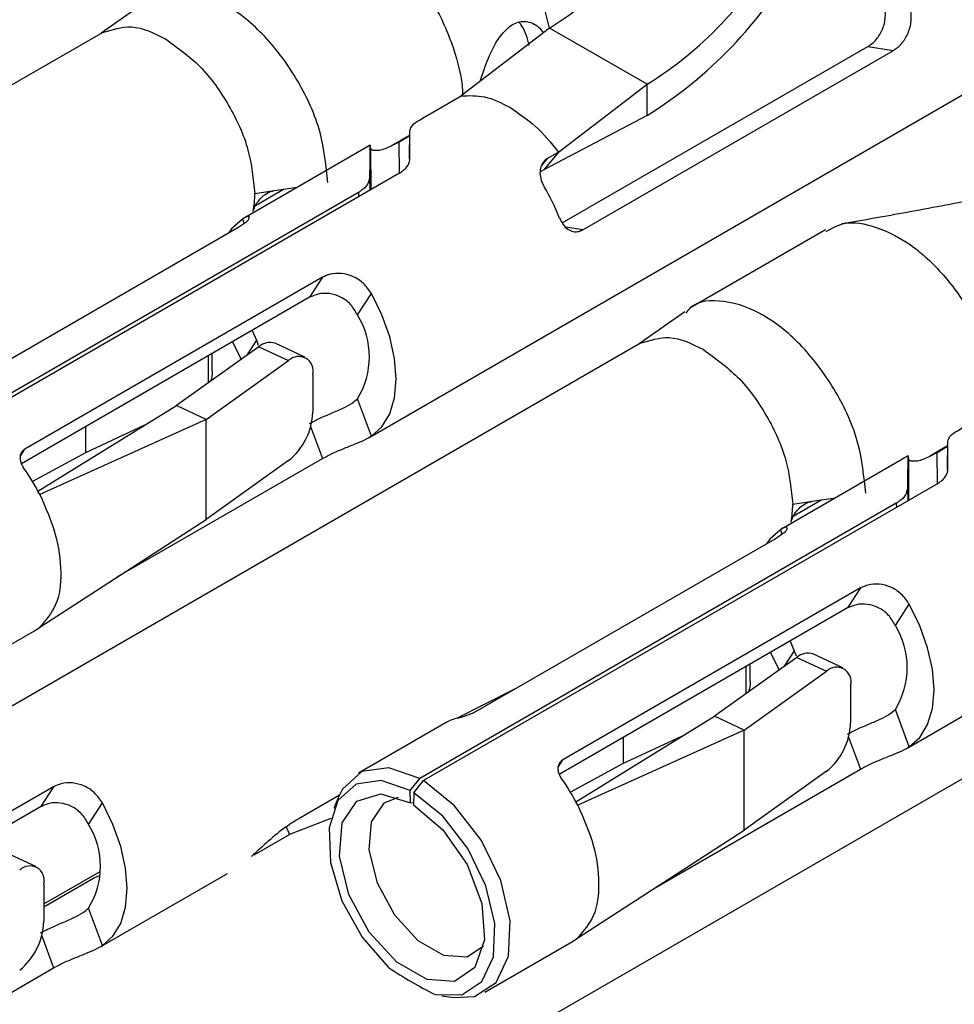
# Model space of a CAD drawing. Extents: x 897.4 to 914.4, y -8.5 to 2.5.
# Tile 12 of 36: x 906.2039 to 906.2644, y -3.2698 to -3.2061. Entities that reach past the tile are written whole.
import ezdxf

# ---------------------------------------------------------------- set-up
doc = ezdxf.new("R2010")
doc.units = 0
doc.header["$LTSCALE"] = 4
doc.header["$MEASUREMENT"] = 0
doc.layers.get('0').update_dxf_attribs({"linetype": 'CONTINUOUS'})

msp = doc.modelspace()

# ---------------------------------------------------------------- linework, layer by layer
at = {"color": 7, "linetype": 'Continuous', "lineweight": 25}
for p, q in [((906.212120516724, -3.204899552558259), (906.209172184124, -3.206984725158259)), ((906.2381642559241, -3.206656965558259), (906.2376100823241, -3.204374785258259)), ((906.238181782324, -3.20664354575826), (906.232454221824, -3.21102945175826)), ((906.244482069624, -3.21028065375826), (906.238181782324, -3.20664354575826)), ((906.209269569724, -3.20692851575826), (906.166183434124, -3.231801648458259)), ((906.239000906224, -3.219249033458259), (906.2587766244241, -3.20783274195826)), ((906.240329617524, -3.21968726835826), (906.260420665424, -3.20808896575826)), ((906.2587766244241, -3.20783274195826), (906.260420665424, -3.20808896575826)), ((906.2265480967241, -3.23309648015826), (906.269634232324, -3.208223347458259)), ((906.233692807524, -3.210080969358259), (906.234004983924, -3.20914121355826)), ((906.238754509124, -3.21466652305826), (906.244482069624, -3.21028065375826)), ((906.244482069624, -3.212301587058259), (906.244482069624, -3.21028065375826)), ((906.230157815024, -3.212355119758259), (906.232454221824, -3.21102945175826)), ((906.244482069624, -3.212301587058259), (906.237799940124, -3.21580929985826)), ((906.229132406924, -3.213623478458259), (906.228456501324, -3.21401368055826)), ((906.229115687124, -3.21510860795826), (906.229136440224, -3.21326418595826)), ((906.226571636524, -3.214221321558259), (906.218381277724, -3.21894958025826)), ((906.226591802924, -3.21441374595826), (906.226605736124, -3.217096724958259)), ((906.238754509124, -3.21466652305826), (906.237799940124, -3.21580929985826)), ((906.238754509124, -3.21466652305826), (906.238054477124, -3.215070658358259)), ((906.228424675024, -3.216059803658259), (906.195232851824, -3.235221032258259)), ((906.237799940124, -3.21580929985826), (906.237576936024, -3.215938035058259)), ((906.220368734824, -3.217158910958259), (906.2218730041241, -3.216933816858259)), ((906.225810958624, -3.217278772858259), (906.1949817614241, -3.235076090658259)), ((906.219108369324, -3.21734748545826), (906.220368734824, -3.217158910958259)), ((906.221003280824, -3.217063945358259), (906.219148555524, -3.218134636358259)), ((906.198715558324, -3.230687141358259), (906.217966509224, -3.219573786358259)), ((906.256027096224, -3.21969511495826), (906.247262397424, -3.224754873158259)), ((906.2234907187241, -3.222762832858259), (906.204239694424, -3.233876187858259)), ((906.2234907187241, -3.222762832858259), (906.222653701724, -3.22405447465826)), ((906.222653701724, -3.22405447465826), (906.204008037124, -3.23481840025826)), ((906.225749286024, -3.225193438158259), (906.226647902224, -3.223806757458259)), ((906.246919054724, -3.224988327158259), (906.243970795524, -3.22707349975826)), ((906.218943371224, -3.226196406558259), (906.219208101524, -3.226836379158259)), ((906.244068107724, -3.227017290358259), (906.200981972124, -3.251890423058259)), ((906.217669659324, -3.226931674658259), (906.218225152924, -3.228070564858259)), ((906.219208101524, -3.226836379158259), (906.219326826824, -3.227158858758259)), ((906.222345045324, -3.227928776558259), (906.220421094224, -3.22702994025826)), ((906.219373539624, -3.22725136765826), (906.214041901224, -3.23105472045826)), ((906.216357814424, -3.228782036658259), (906.216357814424, -3.227689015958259)), ((906.219373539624, -3.22725136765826), (906.221297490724, -3.228150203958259)), ((906.215965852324, -3.231953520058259), (906.221297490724, -3.228150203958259)), ((906.261346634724, -3.253185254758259), (906.304432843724, -3.228312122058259)), ((906.222854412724, -3.229060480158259), (906.222854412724, -3.23148562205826)), ((906.205082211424, -3.23658167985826), (906.214041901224, -3.23105472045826)), ((906.215965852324, -3.231953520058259), (906.214041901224, -3.23105472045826)), ((906.226647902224, -3.233036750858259), (906.225749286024, -3.230612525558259)), ((906.215965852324, -3.231953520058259), (906.205201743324, -3.23680989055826)), ((906.211968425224, -3.232333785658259), (906.208147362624, -3.234118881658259)), ((906.215965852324, -3.238420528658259), (906.215965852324, -3.231953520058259)), ((906.208147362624, -3.232428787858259), (906.208147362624, -3.234118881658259)), ((906.263914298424, -3.235197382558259), (906.263935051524, -3.23335296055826)), ((906.208147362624, -3.234118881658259), (906.204729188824, -3.23596037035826)), ((906.263930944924, -3.233712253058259), (906.263255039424, -3.234102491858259)), ((906.210214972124, -3.24214061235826), (906.2234907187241, -3.23447667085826)), ((906.221297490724, -3.23461721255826), (906.215965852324, -3.238420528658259)), ((906.2613702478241, -3.234310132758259), (906.253179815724, -3.23903835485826)), ((906.261390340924, -3.23450252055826), (906.2614042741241, -3.237185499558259)), ((906.263223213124, -3.236148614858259), (906.230031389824, -3.25530984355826)), ((906.260609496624, -3.237367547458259), (906.229780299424, -3.255164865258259)), ((906.253906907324, -3.237436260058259), (906.255167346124, -3.237247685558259)), ((906.255801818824, -3.237152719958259), (906.253947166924, -3.238223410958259)), ((906.255167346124, -3.237247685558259), (906.256671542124, -3.237022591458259)), ((906.205201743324, -3.24538348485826), (906.215965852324, -3.238420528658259)), ((906.233514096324, -3.250775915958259), (906.252765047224, -3.239662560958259)), ((906.258289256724, -3.24285160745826), (906.239038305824, -3.25396499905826)), ((906.258289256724, -3.24285160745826), (906.257452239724, -3.24414324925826)), ((906.257452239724, -3.24414324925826), (906.238806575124, -3.25490717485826)), ((906.260547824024, -3.245282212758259), (906.2614464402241, -3.243895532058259)), ((906.199190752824, -3.248889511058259), (906.204861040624, -3.245616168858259)), ((906.253741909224, -3.246285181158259), (906.254006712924, -3.24692515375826)), ((906.254006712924, -3.24692515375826), (906.2541253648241, -3.247247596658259)), ((906.278866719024, -3.247106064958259), (906.235780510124, -3.27197919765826)), ((906.254172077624, -3.247340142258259), (906.2488404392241, -3.25114345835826)), ((906.252468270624, -3.247020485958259), (906.253023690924, -3.24815933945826)), ((906.254172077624, -3.247340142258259), (906.256096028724, -3.248238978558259)), ((906.257143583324, -3.248017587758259), (906.255219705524, -3.24711875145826)), ((906.250764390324, -3.252042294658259), (906.256096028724, -3.248238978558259)), ((906.251156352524, -3.248870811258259), (906.251156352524, -3.247777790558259)), ((906.235919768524, -3.24938714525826), (906.232161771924, -3.25128161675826)), ((906.257652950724, -3.249149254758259), (906.257652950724, -3.251574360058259)), ((906.2614464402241, -3.253125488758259), (906.260547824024, -3.250701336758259)), ((906.239880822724, -3.256670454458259), (906.2488404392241, -3.25114345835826)), ((906.250764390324, -3.252042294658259), (906.2488404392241, -3.25114345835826)), ((906.231492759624, -3.251558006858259), (906.225822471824, -3.25483142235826)), ((906.250764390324, -3.252042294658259), (906.240000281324, -3.25689866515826)), ((906.250764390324, -3.258509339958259), (906.250764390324, -3.252042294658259)), ((906.246766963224, -3.252422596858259), (906.242945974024, -3.254207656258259)), ((906.242945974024, -3.25251756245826), (906.242945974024, -3.254207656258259)), ((906.242945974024, -3.254207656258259), (906.239527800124, -3.25604918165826)), ((906.2450135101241, -3.262229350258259), (906.258289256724, -3.25456544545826)), ((906.229158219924, -3.255953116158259), (906.229780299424, -3.255164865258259)), ((906.256096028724, -3.25470595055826), (906.250764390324, -3.258509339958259)), ((906.2060914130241, -3.25570371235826), (906.186840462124, -3.26681703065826)), ((906.2060914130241, -3.25570371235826), (906.205254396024, -3.25699531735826)), ((906.229393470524, -3.256088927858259), (906.230031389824, -3.25530984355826)), ((906.224581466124, -3.256247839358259), (906.2219077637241, -3.25779126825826)), ((906.224510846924, -3.256410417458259), (906.224220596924, -3.25712020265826)), ((906.229173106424, -3.25675405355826), (906.229158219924, -3.255953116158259)), ((906.229393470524, -3.256088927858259), (906.2293785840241, -3.25687263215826)), ((906.205254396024, -3.25699531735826), (906.186608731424, -3.26775927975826)), ((906.208349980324, -3.258134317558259), (906.209248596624, -3.256747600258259)), ((906.229380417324, -3.256773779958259), (906.229173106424, -3.25675405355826)), ((906.224018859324, -3.257751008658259), (906.221355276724, -3.258786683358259)), ((906.221147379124, -3.258297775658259), (906.221355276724, -3.258786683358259)), ((906.219058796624, -3.26011238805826), (906.221355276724, -3.258786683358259)), ((906.240000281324, -3.265472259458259), (906.250764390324, -3.258509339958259)), ((906.204945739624, -3.260869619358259), (906.203021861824, -3.25997078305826)), ((906.2054551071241, -3.263284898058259), (906.209103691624, -3.26117864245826)), ((906.209148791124, -3.266037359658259), (906.217339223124, -3.261309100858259)), ((906.208624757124, -3.261657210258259), (906.2054551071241, -3.26348692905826)), ((906.2054551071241, -3.262001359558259), (906.2054551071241, -3.26442646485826)), ((906.209248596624, -3.265977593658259), (906.208349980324, -3.263553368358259)), ((906.2339892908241, -3.268978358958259), (906.239659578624, -3.265704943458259)), ((906.192815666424, -3.27508145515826), (906.2060914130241, -3.267417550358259)), ((906.231206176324, -3.269220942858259), (906.231965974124, -3.269324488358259))]:
    msp.add_line(p, q, dxfattribs=at)
at = {"color": 8, "linetype": 'Continuous', "lineweight": 25}
for p, q in [((906.2291329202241, -3.213581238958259), (906.2280274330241, -3.21421937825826)), ((906.228466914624, -3.216023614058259), (906.228456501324, -3.21401368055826)), ((906.237667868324, -3.215533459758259), (906.238054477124, -3.215070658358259)), ((906.226536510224, -3.21630799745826), (906.226551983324, -3.217140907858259)), ((906.225810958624, -3.217278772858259), (906.225816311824, -3.217565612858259)), ((906.218309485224, -3.218993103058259), (906.218414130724, -3.219275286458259)), ((906.240329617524, -3.21968726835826), (906.239221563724, -3.219514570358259)), ((906.219208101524, -3.226836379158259), (906.218565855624, -3.227827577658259)), ((906.216082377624, -3.22784800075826), (906.216082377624, -3.229599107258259)), ((906.2227208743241, -3.232399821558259), (906.2234907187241, -3.23447667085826)), ((906.203935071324, -3.23434628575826), (906.204239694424, -3.233876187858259)), ((906.263931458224, -3.233670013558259), (906.262826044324, -3.234308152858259)), ((906.263265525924, -3.236112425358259), (906.263255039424, -3.234102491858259)), ((906.261335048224, -3.23639677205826), (906.261350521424, -3.237229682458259)), ((906.260609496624, -3.237367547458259), (906.260614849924, -3.237654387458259)), ((906.253108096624, -3.23908187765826), (906.253212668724, -3.239364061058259)), ((906.254006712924, -3.24692515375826), (906.253364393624, -3.24791631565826)), ((906.250880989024, -3.24793677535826), (906.250880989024, -3.24968788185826)), ((906.257519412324, -3.25248859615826), (906.258289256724, -3.25456544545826)), ((906.238733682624, -3.254435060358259), (906.239038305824, -3.25396499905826)), ((906.205321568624, -3.26534070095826), (906.2060914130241, -3.267417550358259))]:
    msp.add_line(p, q, dxfattribs=at)
at = {"color": 7, "linetype": 'Continuous', "lineweight": 25, "flags": 128}
for points in [[(906.226591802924, -3.21441374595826), (906.2265744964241, -3.21422447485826), (906.226559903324, -3.21432688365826), (906.2265485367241, -3.214717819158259), (906.226540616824, -3.21538510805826), (906.226536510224, -3.21630799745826)], [(906.226605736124, -3.217096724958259), (906.2265942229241, -3.217086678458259), (906.226591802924, -3.21711791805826)], [(906.218309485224, -3.218993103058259), (906.217626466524, -3.219597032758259), (906.217407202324, -3.219896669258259)], [(906.226647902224, -3.233036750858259), (906.227330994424, -3.232432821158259), (906.227837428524, -3.23159532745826), (906.2281488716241, -3.23055473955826), (906.228253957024, -3.229348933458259), (906.2281488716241, -3.22802176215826), (906.227837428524, -3.22662158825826), (906.227330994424, -3.22519934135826), (906.226647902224, -3.223806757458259)], [(906.261390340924, -3.23450252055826), (906.261373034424, -3.234313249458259), (906.261358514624, -3.23441565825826), (906.261347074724, -3.234806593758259), (906.261339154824, -3.23547388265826), (906.261335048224, -3.23639677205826)], [(906.2614042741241, -3.237185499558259), (906.261392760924, -3.237175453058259), (906.261390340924, -3.23720669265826)], [(906.253108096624, -3.23908187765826), (906.2524250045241, -3.23968580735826), (906.252205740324, -3.239985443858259)], [(906.2614464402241, -3.253125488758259), (906.2621295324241, -3.252521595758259), (906.262636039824, -3.25168413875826), (906.262947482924, -3.25064355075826), (906.263052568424, -3.24943767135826), (906.262947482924, -3.24811057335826), (906.262636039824, -3.246710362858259), (906.2621295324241, -3.245288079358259), (906.2614464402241, -3.243895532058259)], [(906.229780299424, -3.255164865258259), (906.227778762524, -3.25447663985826), (906.226043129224, -3.25471709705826), (906.224790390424, -3.25585617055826), (906.224510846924, -3.256410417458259)], [(906.229158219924, -3.255953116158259), (906.2272869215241, -3.25530874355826), (906.225663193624, -3.255530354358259), (906.224488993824, -3.256590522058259), (906.223910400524, -3.258357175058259), (906.223999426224, -3.260610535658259), (906.224745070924, -3.26307025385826), (906.226054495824, -3.265430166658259), (906.227764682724, -3.267396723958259)], [(906.231965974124, -3.269324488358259), (906.233316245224, -3.26925577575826), (906.2347251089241, -3.268362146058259), (906.235531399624, -3.266661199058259), (906.235634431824, -3.26436559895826), (906.235021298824, -3.26176236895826), (906.233768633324, -3.25917695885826), (906.232033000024, -3.256932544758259), (906.230031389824, -3.25530984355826)], [(906.2293785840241, -3.25687263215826), (906.231278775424, -3.25848272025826), (906.232837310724, -3.26073857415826), (906.233788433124, -3.263255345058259), (906.233969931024, -3.265603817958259), (906.233350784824, -3.26738345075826), (906.232036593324, -3.268290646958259), (906.230251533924, -3.268170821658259), (906.228300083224, -3.267044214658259), (906.226515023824, -3.265103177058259), (906.225200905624, -3.262678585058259), (906.224581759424, -3.260184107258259), (906.224763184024, -3.258045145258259), (906.225714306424, -3.25662652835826), (906.2272729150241, -3.25617025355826), (906.229173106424, -3.25675405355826)], [(906.228376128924, -3.25639245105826), (906.2274544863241, -3.256762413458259), (906.226644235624, -3.257970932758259), (906.226489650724, -3.259792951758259), (906.227017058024, -3.261917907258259), (906.228136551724, -3.263983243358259), (906.229657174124, -3.26563674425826), (906.231319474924, -3.26659644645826), (906.2328400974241, -3.266698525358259), (906.233914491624, -3.265986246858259)], [(906.230786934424, -3.26914137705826), (906.232497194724, -3.269149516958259), (906.233806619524, -3.268301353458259), (906.234552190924, -3.26670255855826), (906.2346412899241, -3.26455201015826), (906.234062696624, -3.262117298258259), (906.232888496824, -3.259701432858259), (906.231264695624, -3.257605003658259), (906.229393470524, -3.256088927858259)], [(906.209248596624, -3.265977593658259), (906.209931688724, -3.265373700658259), (906.210438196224, -3.26453617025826), (906.210749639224, -3.26349558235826), (906.210854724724, -3.262289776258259), (906.210749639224, -3.26096260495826), (906.210438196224, -3.25956246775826), (906.209931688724, -3.258140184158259), (906.209248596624, -3.256747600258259)]]:
    msp.add_lwpolyline(points, dxfattribs=at)
at = {"color": 7, "linetype": 'Continuous', "lineweight": 25}
for centre, radius, start, end in [((906.225088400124, -3.18558975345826), 0.0247931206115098, 301.8775371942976, 330.3023577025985), ((906.231388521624, -3.189226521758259), 0.0247934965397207, 301.8774479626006, 330.3019496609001), ((906.229491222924, -3.188209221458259), 0.0283754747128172, 301.8908627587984, 330.4501702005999), ((906.109638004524, -3.215011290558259), 0.1195112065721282, 359.9753349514, 0.8376225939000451), ((906.225883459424, -3.224054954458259), 0.0139223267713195, 21.58825777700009, 30.88124017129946), ((906.212442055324, -3.217374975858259), 0.0066663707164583, 350.2175607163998, 0.236273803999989), ((906.221387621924, -3.227902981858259), 0.0051347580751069, 328.1507106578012, 31.8492893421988), ((906.220086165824, -3.228034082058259), 0.0010585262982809, 71.55403943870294, 132.3164477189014), ((906.221951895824, -3.228817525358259), 0.0009346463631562, 344.9333193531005, 134.4401079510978), ((906.218650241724, -3.231348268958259), 0.0042064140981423, 309.0011709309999, 358.1287733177), ((906.142748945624, -3.235107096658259), 0.1211988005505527, 359.9790025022, 0.8292830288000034), ((906.192667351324, -3.243225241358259), 0.0140807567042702, 27.10426818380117, 35.4762960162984), ((906.247228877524, -3.237463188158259), 0.0066780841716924, 350.2299924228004, 0.2310352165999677), ((906.203486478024, -3.243237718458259), 0.0027470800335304, 300.0246295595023, 308.6378560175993), ((906.256186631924, -3.247991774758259), 0.0051343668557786, 328.1477576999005, 31.85224230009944), ((906.254884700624, -3.24812289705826), 0.0010585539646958, 71.5501733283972, 132.3148516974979), ((906.2567504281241, -3.248906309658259), 0.0009346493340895, 344.9339875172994, 134.4394397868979), ((906.2328817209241, -3.253970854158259), 0.0027840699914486, 103.7575335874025, 119.9269856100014), ((906.253449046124, -3.25143713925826), 0.0042061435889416, 308.9994866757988, 358.1304575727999), ((906.227479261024, -3.263306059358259), 0.0140652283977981, 27.10023326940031, 35.48139252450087), ((906.203989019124, -3.26084384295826), 0.0051341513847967, 328.1467454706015, 31.85325452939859), ((906.204552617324, -3.261758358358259), 0.0009346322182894, 344.9301377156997, 134.443289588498), ((906.201250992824, -3.264289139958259), 0.0042063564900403, 309.0008122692, 358.1291319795), ((906.238294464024, -3.263340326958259), 0.002730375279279, 299.9982310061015, 308.6642545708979), ((906.243357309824, -3.243875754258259), 0.0282199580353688, 236.4586267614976, 243.5483315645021)]:
    msp.add_arc(centre, radius, start, end, dxfattribs=at)
for points, knots in [([(906.2212839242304, -3.19971003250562), (906.2216507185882, -3.199502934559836), (906.2226263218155, -3.198952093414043), (906.2246619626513, -3.199398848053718), (906.226868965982, -3.200521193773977), (906.2289607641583, -3.202518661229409), (906.2307532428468, -3.205005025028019), (906.2319868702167, -3.207808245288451), (906.2325085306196, -3.209848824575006), (906.2325517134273, -3.210883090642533), (906.2325546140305, -3.210952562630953)], [0, 0, 0, 0, 0.0683518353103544, 0.1818028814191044, 0.3214585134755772, 0.4818239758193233, 0.6550073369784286, 0.8280774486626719, 0.988451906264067, 1, 1, 1, 1]), ([(906.2238336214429, -3.216640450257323), (906.2237208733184, -3.215549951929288), (906.223483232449, -3.213251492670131), (906.2219818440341, -3.210018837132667), (906.2199227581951, -3.207174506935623), (906.2174135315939, -3.205066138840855), (906.2149150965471, -3.204100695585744), (906.2128328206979, -3.204171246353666), (906.2122822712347, -3.204873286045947), (906.212189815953, -3.204991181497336)], [0, 0, 0, 0, 0.1710329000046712, 0.3604885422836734, 0.5499411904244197, 0.7209627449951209, 0.8618648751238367, 0.976802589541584, 1, 1, 1, 1]), ([(906.258776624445, -3.20783274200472), (906.258872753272, -3.207770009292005), (906.2590727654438, -3.207639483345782), (906.2593283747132, -3.207376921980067), (906.2595531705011, -3.20706599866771), (906.2597291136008, -3.206715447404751), (906.2598513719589, -3.206330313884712), (906.2599086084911, -3.205932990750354), (906.2598997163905, -3.205528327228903), (906.2598284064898, -3.205157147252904), (906.2597112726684, -3.204816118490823), (906.2596044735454, -3.204618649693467), (906.2595505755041, -3.204518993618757)], [0, 0, 0, 0, 0.0911873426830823, 0.1897305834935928, 0.2896314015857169, 0.3958937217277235, 0.5005953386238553, 0.6101395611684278, 0.7140398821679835, 0.8214738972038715, 0.9099036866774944, 1, 1, 1, 1]), ([(906.2604206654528, -3.208088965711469), (906.2605168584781, -3.208026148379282), (906.2607170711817, -3.207895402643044), (906.260973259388, -3.207632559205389), (906.2611992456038, -3.207321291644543), (906.2613786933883, -3.206970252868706), (906.2615078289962, -3.206584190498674), (906.2615766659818, -3.206182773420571), (906.2615831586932, -3.205770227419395), (906.2615300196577, -3.205400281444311), (906.2614385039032, -3.205071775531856), (906.261356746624, -3.204887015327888), (906.2613156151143, -3.204794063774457)], [0, 0, 0, 0, 0.0921412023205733, 0.1917793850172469, 0.2929017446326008, 0.4005897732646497, 0.5073524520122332, 0.619041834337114, 0.7266816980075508, 0.8377470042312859, 0.918371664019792, 1, 1, 1, 1]), ([(906.2340049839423, -3.209141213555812), (906.2341973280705, -3.208657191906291), (906.2345206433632, -3.207843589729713), (906.2351956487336, -3.206854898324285), (906.235961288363, -3.206227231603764), (906.2369104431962, -3.206175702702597), (906.2375060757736, -3.206564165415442), (906.2377215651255, -3.206883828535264), (906.2377714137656, -3.206957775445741)], [0, 0, 0, 0, 0.2799527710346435, 0.4705785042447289, 0.6439419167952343, 0.7919575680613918, 0.951874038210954, 1, 1, 1, 1]), ([(906.2092496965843, -3.206940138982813), (906.2098794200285, -3.206744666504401), (906.211281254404, -3.206309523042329), (906.2126043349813, -3.206976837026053), (906.2133330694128, -3.207344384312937)], [0, 0, 0, 0, 0.4492138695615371, 1, 1, 1, 1]), ([(906.2368544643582, -3.207781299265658), (906.2367425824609, -3.207314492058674), (906.2366126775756, -3.206772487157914), (906.236268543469, -3.206350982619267), (906.2362207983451, -3.206292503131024)], [0, 0, 0, 0, 0.8612601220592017, 1, 1, 1, 1]), ([(906.2133330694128, -3.207344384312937), (906.2141052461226, -3.207902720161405), (906.2157328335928, -3.209079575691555), (906.2174944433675, -3.211610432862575), (906.2188054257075, -3.214401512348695), (906.2190108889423, -3.216399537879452), (906.2191083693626, -3.217347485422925)], [0, 0, 0, 0, 0.2372107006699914, 0.4999906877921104, 0.7627745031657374, 1, 1, 1, 1]), ([(906.2324542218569, -3.211029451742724), (906.2329651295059, -3.211012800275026), (906.2340772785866, -3.21097655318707), (906.2350684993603, -3.211490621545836), (906.2356043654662, -3.211768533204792)], [0, 0, 0, 0, 0.4593877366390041, 1, 1, 1, 1]), ([(906.2356043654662, -3.211768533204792), (906.2361736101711, -3.212152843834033), (906.2373687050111, -3.212959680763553), (906.2382782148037, -3.214079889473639), (906.2387545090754, -3.214666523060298)], [0, 0, 0, 0, 0.4763175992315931, 1, 1, 1, 1]), ([(906.2291364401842, -3.213264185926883), (906.2291843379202, -3.213155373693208), (906.2293132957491, -3.212862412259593), (906.2297354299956, -3.212615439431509), (906.2300300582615, -3.212433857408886), (906.2301578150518, -3.212355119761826)], [0, 0, 0, 0, 0.2507506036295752, 0.6751102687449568, 1, 1, 1, 1]), ([(906.2284565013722, -3.214013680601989), (906.2281779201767, -3.214155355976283), (906.2276633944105, -3.214417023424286), (906.2270776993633, -3.214618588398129), (906.2266141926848, -3.214536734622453), (906.2265944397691, -3.214428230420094), (906.2265918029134, -3.214413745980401)], [0, 0, 0, 0, 0.4552008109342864, 0.8407335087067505, 0.9787392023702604, 1, 1, 1, 1]), ([(906.2284246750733, -3.216059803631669), (906.2286166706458, -3.215927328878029), (906.2289454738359, -3.215700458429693), (906.2291401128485, -3.215289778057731), (906.2291479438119, -3.215094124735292), (906.2291492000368, -3.215062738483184)], [0, 0, 0, 0, 0.5409197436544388, 0.9263554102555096, 1, 1, 1, 1]), ([(906.2380544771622, -3.215070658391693), (906.2379460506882, -3.215151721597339), (906.2377272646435, -3.215315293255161), (906.2375608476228, -3.215715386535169), (906.2375454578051, -3.216159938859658), (906.2376503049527, -3.216570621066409), (906.2377785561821, -3.216809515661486), (906.2378320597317, -3.216909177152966)], [0, 0, 0, 0, 0.1943336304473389, 0.3921319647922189, 0.60530698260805, 0.8353428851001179, 1, 1, 1, 1]), ([(906.2265365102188, -3.216307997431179), (906.226503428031, -3.216460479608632), (906.2264291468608, -3.216802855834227), (906.2260990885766, -3.217099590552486), (906.225874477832, -3.217239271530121), (906.2258109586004, -3.217278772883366)], [0, 0, 0, 0, 0.3654434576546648, 0.8205493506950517, 1, 1, 1, 1]), ([(906.2190117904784, -3.218506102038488), (906.2190423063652, -3.218396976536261), (906.2191079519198, -3.218162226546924), (906.2193174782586, -3.217838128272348), (906.2195903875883, -3.217536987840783), (906.2198764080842, -3.217332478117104), (906.2201395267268, -3.217208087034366), (906.2202892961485, -3.217175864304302), (906.2203669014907, -3.217159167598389)], [0, 0, 0, 0, 0.1682352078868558, 0.3619063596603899, 0.5685017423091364, 0.7722143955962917, 0.8819693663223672, 1, 1, 1, 1]), ([(906.2657467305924, -3.217733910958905), (906.2642682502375, -3.218015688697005), (906.2613868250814, -3.218564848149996), (906.2584967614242, -3.219066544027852), (906.2570896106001, -3.219310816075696)], [0, 0, 0, 0, 0.5131073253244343, 1, 1, 1, 1]), ([(906.2179665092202, -3.219573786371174), (906.2181258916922, -3.21946717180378), (906.2183876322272, -3.219292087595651), (906.2187246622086, -3.219069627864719), (906.2187460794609, -3.218901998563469), (906.2187510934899, -3.218862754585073)], [0, 0, 0, 0, 0.5439142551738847, 0.8932249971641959, 1, 1, 1, 1]), ([(906.2187572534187, -3.218830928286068), (906.2186922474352, -3.218834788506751), (906.2185287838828, -3.21884449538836), (906.2183919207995, -3.218937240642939), (906.2183094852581, -3.218993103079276)], [0, 0, 0, 0, 0.3976787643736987, 1, 1, 1, 1]), ([(906.2388291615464, -3.218932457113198), (906.2388962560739, -3.219075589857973), (906.2390240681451, -3.219348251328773), (906.2393290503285, -3.219661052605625), (906.2396958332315, -3.219829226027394), (906.2400531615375, -3.219821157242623), (906.2402475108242, -3.219727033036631), (906.2403296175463, -3.219687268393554)], [0, 0, 0, 0, 0.2451825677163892, 0.4670618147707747, 0.665372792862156, 0.8586300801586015, 1, 1, 1, 1]), ([(906.2560824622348, -3.219798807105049), (906.2564492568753, -3.219591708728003), (906.2574248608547, -3.219040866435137), (906.2594605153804, -3.219487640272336), (906.2616675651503, -3.220609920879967), (906.263759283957, -3.22260746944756), (906.2655518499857, -3.225093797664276), (906.2667852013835, -3.22789705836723), (906.2673074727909, -3.22993758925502), (906.267350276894, -3.230971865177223), (906.2673531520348, -3.23104133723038)], [0, 0, 0, 0, 0.0683517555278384, 0.1818026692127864, 0.3214617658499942, 0.4818240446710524, 0.655007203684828, 0.8280789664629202, 0.9884521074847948, 1, 1, 1, 1]), ([(906.2266479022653, -3.223806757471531), (906.226490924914, -3.223577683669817), (906.2261789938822, -3.223122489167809), (906.2254808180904, -3.222680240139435), (906.2247266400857, -3.222481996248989), (906.2240320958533, -3.222512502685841), (906.2236499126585, -3.222689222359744), (906.2234907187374, -3.222762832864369)], [0, 0, 0, 0, 0.2252796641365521, 0.4476551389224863, 0.6575962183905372, 0.857375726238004, 1, 1, 1, 1]), ([(906.2257492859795, -3.225193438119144), (906.2256134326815, -3.224955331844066), (906.2253432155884, -3.224481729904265), (906.2246820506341, -3.224005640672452), (906.2239490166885, -3.223783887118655), (906.2232401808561, -3.223791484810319), (906.2228364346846, -3.223972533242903), (906.22265370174, -3.22405447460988)], [0, 0, 0, 0, 0.2210994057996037, 0.4397746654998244, 0.6425694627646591, 0.8382292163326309, 1, 1, 1, 1]), ([(906.2586321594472, -3.236729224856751), (906.2585194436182, -3.235638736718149), (906.2582818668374, -3.233340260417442), (906.256780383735, -3.23010764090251), (906.254721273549, -3.227263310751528), (906.2522121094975, -3.225154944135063), (906.2497136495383, -3.224189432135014), (906.2476314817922, -3.224260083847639), (906.2470808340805, -3.224962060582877), (906.2469883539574, -3.225079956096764)], [0, 0, 0, 0, 0.1710305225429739, 0.3604895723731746, 0.5499408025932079, 0.7209636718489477, 0.8618622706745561, 0.9768000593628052, 1, 1, 1, 1]), ([(906.2440482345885, -3.227028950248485), (906.2446779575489, -3.226833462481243), (906.2460797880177, -3.226398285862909), (906.2474028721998, -3.227065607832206), (906.2481316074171, -3.227433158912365)], [0, 0, 0, 0, 0.4492147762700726, 1, 1, 1, 1]), ([(906.2481316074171, -3.227433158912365), (906.2489037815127, -3.22799150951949), (906.2505313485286, -3.229168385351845), (906.2522929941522, -3.231699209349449), (906.2536039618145, -3.234490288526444), (906.2538094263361, -3.236488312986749), (906.253906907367, -3.237436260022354)], [0, 0, 0, 0, 0.2372127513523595, 0.4999904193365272, 0.7627743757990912, 1, 1, 1, 1]), ([(906.2163477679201, -3.228783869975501), (906.2163511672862, -3.228804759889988), (906.2163888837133, -3.22903653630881), (906.2163176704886, -3.229267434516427), (906.2162528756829, -3.229477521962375)], [0, 0, 0, 0, 0.0901295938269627, 1, 1, 1, 1]), ([(906.22265370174, -3.232218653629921), (906.2228734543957, -3.232102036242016), (906.2233358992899, -3.231856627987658), (906.224067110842, -3.231552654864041), (906.2247684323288, -3.231245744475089), (906.2253493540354, -3.230957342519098), (906.2256348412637, -3.230711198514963), (906.2257492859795, -3.230612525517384)], [0, 0, 0, 0, 0.2131561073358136, 0.4485631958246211, 0.6778384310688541, 0.8708534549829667, 1, 1, 1, 1]), ([(906.263935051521, -3.233352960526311), (906.2639829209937, -3.23324414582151), (906.264111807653, -3.232951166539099), (906.2645339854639, -3.23270425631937), (906.264828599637, -3.232522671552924), (906.2649563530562, -3.232443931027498)], [0, 0, 0, 0, 0.2507360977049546, 0.6750970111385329, 1, 1, 1, 1]), ([(906.2234907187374, -3.234476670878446), (906.2237106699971, -3.234359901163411), (906.2241734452, -3.234114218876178), (906.2249079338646, -3.233813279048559), (906.2256259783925, -3.233525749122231), (906.2262130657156, -3.233283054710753), (906.2265307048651, -3.233103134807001), (906.2266479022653, -3.23303675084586)], [0, 0, 0, 0, 0.2149986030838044, 0.4523548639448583, 0.6848547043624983, 0.8837227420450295, 1, 1, 1, 1]), ([(906.2042396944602, -3.233876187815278), (906.2041678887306, -3.233929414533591), (906.204024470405, -3.234035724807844), (906.2039169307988, -3.234296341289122), (906.2039163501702, -3.234584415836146), (906.2040001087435, -3.234844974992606), (906.2040948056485, -3.234992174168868), (906.20413409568, -3.235053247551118)], [0, 0, 0, 0, 0.1980600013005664, 0.3955872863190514, 0.6066524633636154, 0.8367989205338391, 1, 1, 1, 1]), ([(906.2632550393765, -3.234102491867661), (906.2629764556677, -3.234244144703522), (906.2624619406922, -3.234505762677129), (906.2618762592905, -3.234707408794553), (906.2614127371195, -3.234625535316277), (906.2613929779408, -3.234517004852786), (906.2613903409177, -3.234502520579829)], [0, 0, 0, 0, 0.4551926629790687, 0.8406932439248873, 0.9787392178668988, 1, 1, 1, 1]), ([(906.2632232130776, -3.236148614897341), (906.26341520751, -3.236016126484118), (906.2637440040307, -3.235789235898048), (906.2639386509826, -3.235378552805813), (906.2639464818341, -3.235182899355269), (906.2639477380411, -3.235151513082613)], [0, 0, 0, 0, 0.5409283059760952, 0.9263567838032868, 1, 1, 1, 1]), ([(906.2613350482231, -3.236396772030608), (906.2613019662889, -3.236549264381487), (906.2612276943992, -3.23689162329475), (906.2608976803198, -3.237188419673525), (906.2606730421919, -3.237328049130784), (906.2606094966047, -3.237367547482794)], [0, 0, 0, 0, 0.3654657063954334, 0.8205030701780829, 1, 1, 1, 1]), ([(906.2052017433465, -3.236809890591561), (906.2055795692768, -3.237659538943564), (906.2062989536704, -3.239277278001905), (906.206642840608, -3.241723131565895), (906.2064321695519, -3.243931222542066), (906.2055851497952, -3.244930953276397), (906.2052017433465, -3.245383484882)], [0, 0, 0, 0, 0.3036113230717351, 0.5780790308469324, 0.8090160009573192, 1, 1, 1, 1]), ([(906.2538103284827, -3.238594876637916), (906.2538408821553, -3.238485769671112), (906.253906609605, -3.238251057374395), (906.254115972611, -3.23792688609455), (906.2543889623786, -3.237625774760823), (906.2546749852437, -3.237421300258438), (906.2549380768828, -3.237296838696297), (906.2550878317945, -3.237264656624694), (906.2551654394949, -3.23724797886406)], [0, 0, 0, 0, 0.1682327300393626, 0.3619043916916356, 0.5684905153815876, 0.7722475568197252, 0.8819715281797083, 1, 1, 1, 1]), ([(906.2527650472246, -3.239662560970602), (906.2529244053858, -3.239555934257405), (906.253186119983, -3.239380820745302), (906.2535233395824, -3.239158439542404), (906.2535446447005, -3.238990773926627), (906.2535496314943, -3.238951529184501)], [0, 0, 0, 0, 0.5438953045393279, 0.8932416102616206, 1, 1, 1, 1]), ([(906.2535558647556, -3.238919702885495), (906.253490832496, -3.238923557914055), (906.2533273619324, -3.238933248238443), (906.2531905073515, -3.239026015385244), (906.2531080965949, -3.239081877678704)], [0, 0, 0, 0, 0.3978224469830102, 1, 1, 1, 1]), ([(906.2614464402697, -3.243895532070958), (906.2612894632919, -3.24366645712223), (906.2609775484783, -3.243211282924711), (906.2602794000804, -3.242769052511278), (906.2595252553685, -3.242570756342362), (906.2588306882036, -3.242601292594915), (906.2584484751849, -3.242777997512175), (906.2582892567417, -3.242851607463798)], [0, 0, 0, 0, 0.2252799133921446, 0.4476334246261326, 0.657577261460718, 0.8573569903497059, 1, 1, 1, 1]), ([(906.2605478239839, -3.245282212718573), (906.2604120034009, -3.245044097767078), (906.2601418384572, -3.244570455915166), (906.2594805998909, -3.244094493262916), (906.2587475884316, -3.243872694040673), (906.2580387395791, -3.243880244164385), (906.2576349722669, -3.24406130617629), (906.2574522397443, -3.244143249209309)], [0, 0, 0, 0, 0.2210884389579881, 0.4397738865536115, 0.6425497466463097, 0.8382291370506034, 1, 1, 1, 1]), ([(906.2511463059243, -3.24887264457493), (906.2511497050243, -3.248893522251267), (906.2511874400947, -3.249125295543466), (906.2511162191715, -3.249356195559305), (906.2510514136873, -3.249566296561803)], [0, 0, 0, 0, 0.0900780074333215, 1, 1, 1, 1]), ([(906.2322196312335, -3.251266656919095), (906.2322965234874, -3.251246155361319), (906.2324705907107, -3.251199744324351), (906.2327467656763, -3.251110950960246), (906.2330451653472, -3.251001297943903), (906.2333052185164, -3.250889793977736), (906.2334568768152, -3.250807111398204), (906.2335140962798, -3.250775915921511)], [0, 0, 0, 0, 0.171999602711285, 0.3893694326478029, 0.626742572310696, 0.8591729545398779, 1, 1, 1, 1]), ([(906.2574522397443, -3.252307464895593), (906.2576720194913, -3.252190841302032), (906.2581344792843, -3.251945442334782), (906.2588656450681, -3.251641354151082), (906.2595669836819, -3.251334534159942), (906.2601478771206, -3.251046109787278), (906.2604333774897, -3.250799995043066), (906.2605478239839, -3.250701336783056)], [0, 0, 0, 0, 0.2131800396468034, 0.4485727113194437, 0.6778442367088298, 0.8708597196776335, 1, 1, 1, 1]), ([(906.2582892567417, -3.254565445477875), (906.2585092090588, -3.254448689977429), (906.2589720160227, -3.254203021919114), (906.2597065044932, -3.253902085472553), (906.2604245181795, -3.253614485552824), (906.2610116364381, -3.25337189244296), (906.261329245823, -3.253191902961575), (906.2614464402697, -3.253125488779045)], [0, 0, 0, 0, 0.2149927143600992, 0.4523713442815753, 0.6848504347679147, 0.8837132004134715, 1, 1, 1, 1]), ([(906.239038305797, -3.253964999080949), (906.2389664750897, -3.254018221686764), (906.2388230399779, -3.254124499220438), (906.2387154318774, -3.254385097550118), (906.2387149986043, -3.254673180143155), (906.2387987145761, -3.254933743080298), (906.2388933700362, -3.255080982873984), (906.2389326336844, -3.255142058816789)], [0, 0, 0, 0, 0.1980983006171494, 0.3955724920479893, 0.6066335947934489, 0.8368292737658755, 1, 1, 1, 1]), ([(906.2092485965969, -3.256747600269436), (906.2090916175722, -3.256518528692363), (906.2087796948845, -3.256063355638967), (906.2080815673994, -3.25562107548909), (906.2073274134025, -3.255422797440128), (906.2066328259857, -3.255453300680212), (906.2062506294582, -3.255630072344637), (906.206091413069, -3.255703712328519)], [0, 0, 0, 0, 0.2252770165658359, 0.4476331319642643, 0.6575742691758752, 0.8573514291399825, 1, 1, 1, 1]), ([(906.2083499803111, -3.258134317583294), (906.2082141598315, -3.257896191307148), (906.2079439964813, -3.257422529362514), (906.2072827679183, -3.256946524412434), (906.2065497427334, -3.256724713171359), (906.2058408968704, -3.256732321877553), (906.2054371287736, -3.256913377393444), (906.2052543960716, -3.256995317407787)], [0, 0, 0, 0, 0.2210934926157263, 0.4397816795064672, 0.642554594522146, 0.8382314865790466, 1, 1, 1, 1]), ([(906.2400002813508, -3.256898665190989), (906.2403781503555, -3.257748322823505), (906.2410976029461, -3.259366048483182), (906.2414413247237, -3.261811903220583), (906.2412307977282, -3.264020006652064), (906.2403837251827, -3.265019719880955), (906.2400002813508, -3.26547225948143)], [0, 0, 0, 0, 0.3036167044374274, 0.578078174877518, 0.8090088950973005, 1, 1, 1, 1]), ([(906.2219077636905, -3.257791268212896), (906.2215973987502, -3.257988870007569), (906.2208662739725, -3.258454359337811), (906.2199337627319, -3.259261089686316), (906.2192470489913, -3.259887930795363), (906.2189236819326, -3.260174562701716), (906.2188724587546, -3.260219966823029)], [0, 0, 0, 0, 0.283180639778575, 0.667086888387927, 0.9472646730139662, 1, 1, 1, 1]), ([(906.2090203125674, -3.261486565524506), (906.2089614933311, -3.261503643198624), (906.2088227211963, -3.261543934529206), (906.2086971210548, -3.261615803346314), (906.2086247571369, -3.26165721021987)], [0, 0, 0, 0, 0.4238548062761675, 1, 1, 1, 1]), ([(906.2052543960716, -3.265159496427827), (906.2054741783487, -3.26504290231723), (906.2059366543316, -3.264797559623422), (906.206667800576, -3.264493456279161), (906.2073691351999, -3.264186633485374), (906.2079500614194, -3.263898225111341), (906.2082355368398, -3.263652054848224), (906.2083499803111, -3.263553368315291)], [0, 0, 0, 0, 0.2131697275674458, 0.4485615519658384, 0.6778322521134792, 0.8708470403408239, 1, 1, 1, 1]), ([(906.206091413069, -3.267417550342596), (906.2063113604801, -3.267300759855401), (906.2067741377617, -3.26705502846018), (906.2075086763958, -3.266754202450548), (906.2082266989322, -3.266466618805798), (906.2088137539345, -3.266223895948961), (906.2091313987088, -3.26604397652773), (906.2092485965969, -3.265977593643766)], [0, 0, 0, 0, 0.2150023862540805, 0.4523727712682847, 0.6848519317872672, 0.8837232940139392, 1, 1, 1, 1])]:
    msp.add_open_spline(points, degree=3, knots=knots, dxfattribs=at)

doc.saveas('drawing.dxf')
